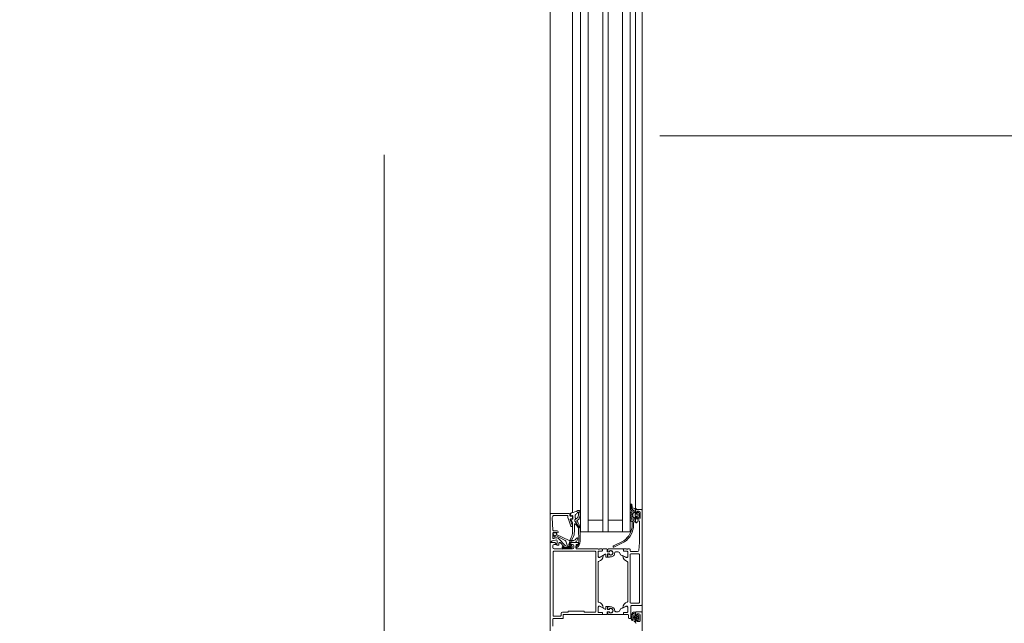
# Model space of a CAD drawing. Header units: centimetres. Extents: x -2424 to 1783, y 5 to 2907.
# Tile 21 of 94: x -604 to -529, y 1435 to 1481. Entities that reach past the tile are written whole.
import ezdxf

# ---------------------------------------------------------------- set-up
doc = ezdxf.new("R2010")
doc.units = ezdxf.units.CM
doc.linetypes.add('Dash', pattern=[60, 30, -30])
doc.linetypes.add('Hidden', pattern=[71.4375, 47.625, -23.8125])
for name, color, linetype, lineweight in [('A-DETL', 90, 'Continuous', 9), ('A-DETL-GENF', 92, 'Continuous', 13), ('A-DOOR', 31, 'Continuous', 13), ('A-DOOR-HDLN', 31, 'Dash', 9)]:
    doc.layers.add(name, color=color, linetype=linetype, lineweight=lineweight)

msp = doc.modelspace()

# ---------------------------------------------------------------- linework, layer by layer
at = {"layer": 'A-DETL', "color": 251, "linetype": 'Hidden', "lineweight": 9}
msp.add_line((-576.623, 1828.326), (-576.623, 1388.826), dxfattribs=at)
at = {"layer": 'A-DETL', "color": 251, "linetype": 'Dash', "lineweight": 9}
for points, knots in [([(-552.773, 2638.575), (-478.908, 2638.575), (-476.079, 2638.575), (-439.123, 2638.575), (-439.123, 2601.619), (-439.123, 2598.79), (-439.123, 2573.539), (-439.123, 1655.824), (-439.123, 1618.868), (-439.123, 1616.04), (-439.123, 1512.359), (-439.123, 1509.531), (-439.123, 1472.575), (-476.079, 1472.575), (-478.908, 1472.575), (-555.623, 1472.575)], [0, 0, 0, 0, 1.242892, 2.082132, 2.921372, 3.63261, 13.975949, 24.692511, 35.163852, 36.732804, 37.928533, 39.497485, 40.336725, 41.175965, 42.450024, 42.450024, 42.450024, 42.450024]), ([(-555.623, 1472.575), (-478.908, 1472.575), (-476.079, 1472.575), (-439.123, 1472.575), (-439.123, 1435.619), (-439.123, 1432.79), (-439.123, 1329.11), (-439.123, 1326.281), (-439.123, 1289.326), (-402.167, 1289.326), (-399.339, 1289.326), (54.377, 1289.326), (347.204, 1289.326), (391.666, 1289.326), (418.55, 1316.21), (413.877, 1393.928), (413.877, 1663.126)], [0, 0, 0, 0, 1.274059, 2.1133, 2.95254, 4.521491, 5.717221, 7.286172, 8.125412, 8.964652, 14.361634, 22.556861, 31.207392, 35.311818, 37.065318, 41.276562, 41.276562, 41.276562, 41.276562]), ([(-561.623, 233.023), (-511.606, 233.023), (-497.781, 233.023), (-439.123, 233.023), (-439.123, 251.363), (-439.123, 296.623), (-439.123, 1289.326), (-439.123, 1326.281), (-439.123, 1329.11), (-439.123, 1432.79), (-439.123, 1435.619), (-439.123, 1472.575), (-476.079, 1472.575), (-478.908, 1472.575), (-555.623, 1472.575)], [0, 0, 0, 0, 1.339676, 2.332925, 3.669947, 15.221807, 26.977257, 38.268666, 39.837617, 41.033347, 42.602298, 43.441538, 44.280778, 45.554838, 45.554838, 45.554838, 45.554838]), ([(-555.623, 1472.575), (-478.908, 1472.575), (-450.623, 1472.575), (-439.123, 1472.575), (-439.123, 1461.075), (-439.123, 1432.79), (-439.123, 1329.11), (-439.123, 1326.281), (-439.123, 1289.326), (-402.167, 1289.326), (-399.339, 1289.326), (54.377, 1289.326), (347.204, 1289.326), (391.666, 1289.326), (413.877, 1267.114), (413.877, 1211.148), (413.877, 1019.9)], [0, 0, 0, 0, 1.274059, 1.834911, 2.395763, 3.964714, 5.438832, 7.007784, 7.847024, 8.686264, 14.083246, 22.278473, 30.929004, 34.961158, 36.402966, 39.45005, 39.45005, 39.45005, 39.45005])]:
    msp.add_open_spline(points, degree=3, knots=knots, dxfattribs=at)
at = {"layer": 'A-DETL-GENF', "color": 251, "lineweight": 9}
for p, q in [((-563.973, 1430.326), (-563.973, 1527.826)), ((-556.973, 1526.926), (-556.973, 1431.226)), ((-562.269, 1506.826), (-562.269, 1451.326)), ((-561.673, 1506.826), (-561.673, 1451.326)), ((-561.073, 1506.826), (-561.073, 1451.326)), ((-559.973, 1506.826), (-559.973, 1451.326)), ((-559.573, 1506.826), (-559.573, 1451.326)), ((-558.473, 1506.826), (-558.473, 1451.326)), ((-557.873, 1506.826), (-557.873, 1451.326)), ((-557.473, 1506.826), (-557.473, 1451.326))]:
    msp.add_line(p, q, dxfattribs=at)
at = {"layer": 'A-DOOR', "color": 251, "lineweight": 9}
for p, q in [((-563.973, 1443.776), (-563.973, 1452.076)), ((-562.269, 1443.894), (-562.269, 1452.076)), ((-561.073, 1452.076), (-561.073, 1442.426)), ((-558.473, 1452.076), (-558.473, 1442.426)), ((-557.473, 1444.193), (-557.473, 1452.076)), ((-556.973, 1444.076), (-556.973, 1452.076)), ((-557.843, 1444.235), (-557.843, 1444.502)), ((-557.835, 1444.527), (-557.821, 1444.499)), ((-557.764, 1444.51), (-557.736, 1444.366)), ((-562.523, 1443.826), (-563.923, 1443.826)), ((-563.667, 1443.676), (-562.673, 1443.676)), ((-562.623, 1443.626), (-562.623, 1443.475)), ((-562.473, 1443.676), (-562.473, 1443.776)), ((-562.443, 1443.819), (-562.415, 1443.679)), ((-562.323, 1443.626), (-562.423, 1443.626)), ((-562.382, 1443.655), (-562.292, 1443.667)), ((-562.258, 1443.637), (-562.258, 1443.432)), ((-562.066, 1443.487), (-562.066, 1443.705)), ((-557.753, 1443.834), (-557.814, 1443.857)), ((-557.814, 1443.734), (-557.753, 1443.757)), ((-557.753, 1443.634), (-557.814, 1443.657)), ((-557.803, 1443.936), (-557.763, 1443.936)), ((-557.703, 1444.142), (-557.615, 1444.04)), ((-557.673, 1443.81), (-557.673, 1443.586)), ((-557.628, 1443.865), (-557.648, 1443.853)), ((-557.603, 1444.008), (-557.603, 1443.908)), ((-557.557, 1444.205), (-557.45, 1444.195)), ((-557.513, 1443.726), (-557.513, 1443.666)), ((-557.493, 1443.856), (-557.363, 1443.856)), ((-557.473, 1443.946), (-557.473, 1444.076)), ((-557.333, 1443.776), (-557.463, 1443.776)), ((-557.463, 1443.616), (-557.333, 1443.616)), ((-557.423, 1444.126), (-557.023, 1444.126)), ((-557.333, 1443.886), (-557.333, 1443.896)), ((-557.283, 1443.666), (-557.283, 1443.726)), ((-557.282, 1443.917), (-557.178, 1443.813)), ((-557.163, 1443.777), (-557.163, 1443.614)), ((-557.123, 1443.496), (-557.123, 1443.896)), ((-556.973, 1444.076), (-556.973, 1436.876)), ((-563.775, 1442.554), (-563.817, 1443.519)), ((-562.62, 1443.458), (-562.402, 1442.859)), ((-562.276, 1442.893), (-562.446, 1443.359)), ((-562.399, 1443.426), (-562.323, 1443.426)), ((-562.278, 1443.403), (-562.394, 1443.361)), ((-562.273, 1443.476), (-562.273, 1443.576)), ((-562.273, 1443.064), (-562.273, 1442.415)), ((-562.133, 1442.448), (-562.133, 1443.021)), ((-557.814, 1443.534), (-557.753, 1443.557)), ((-557.753, 1443.434), (-557.814, 1443.457)), ((-557.814, 1443.334), (-557.753, 1443.357)), ((-557.614, 1443.336), (-557.723, 1443.196)), ((-557.648, 1443.543), (-557.628, 1443.531)), ((-557.623, 1443.146), (-557.623, 1442.95)), ((-557.603, 1443.488), (-557.603, 1443.366)), ((-557.523, 1443.196), (-557.573, 1443.196)), ((-557.363, 1443.536), (-557.493, 1443.536)), ((-557.493, 1443.436), (-557.493, 1443.226)), ((-557.473, 1443.166), (-557.473, 1443.446)), ((-557.403, 1443.116), (-557.423, 1443.116)), ((-557.353, 1443.216), (-557.353, 1443.166)), ((-557.333, 1443.496), (-557.333, 1443.506)), ((-557.223, 1443.266), (-557.303, 1443.266)), ((-557.178, 1443.578), (-557.282, 1443.474)), ((-563.773, 1441.973), (-563.773, 1442.326)), ((-563.68, 1442.056), (-563.751, 1442.289)), ((-563.442, 1442.506), (-563.725, 1442.506)), ((-563.624, 1442.148), (-563.602, 1442.076)), ((-562.881, 1441.807), (-563.596, 1442.172)), ((-562.355, 1442.826), (-562.323, 1442.826)), ((-561.826, 1442.679), (-561.807, 1441.731)), ((-563.836, 1441.736), (-563.575, 1441.806)), ((-563.516, 1441.977), (-563.71, 1441.925)), ((-562.808, 1441.374), (-563.372, 1441.938)), ((-563.32, 1441.451), (-563.31, 1441.577)), ((-563.225, 1441.608), (-562.927, 1441.309)), ((-562.687, 1441.414), (-562.798, 1441.72)), ((-562.253, 1441.649), (-562.441, 1441.649)), ((-562.423, 1441.606), (-561.853, 1441.606)), ((-562.003, 1441.406), (-562.003, 1441.176)), ((-561.853, 1441.456), (-561.953, 1441.456)), ((-561.803, 1441.556), (-561.803, 1441.506)), ((-559.162, 1441.354), (-558.364, 1441.746)), ((-558.321, 1441.656), (-559.119, 1441.264)), ((-563.773, 1441.356), (-563.773, 1441.226)), ((-563.753, 1436.056), (-563.753, 1440.896)), ((-563.703, 1440.946), (-560.553, 1440.946)), ((-563.673, 1441.126), (-563.073, 1441.126)), ((-563.053, 1441.278), (-563.01, 1441.321)), ((-562.982, 1441.293), (-563.026, 1441.248)), ((-562.393, 1441.159), (-563.004, 1441.159)), ((-563, 1441.199), (-562.642, 1441.199)), ((-562.973, 1441.126), (-562.273, 1441.126)), ((-562.931, 1441.278), (-562.969, 1441.243)), ((-562.962, 1441.226), (-562.633, 1441.226)), ((-562.45, 1441.316), (-562.667, 1441.316)), ((-562.448, 1441.349), (-562.593, 1441.349)), ((-562.563, 1441.239), (-562.448, 1441.239)), ((-562.562, 1441.266), (-562.45, 1441.266)), ((-562.173, 1441.226), (-562.173, 1441.356)), ((-561.953, 1441.126), (-560.323, 1441.126)), ((-560.503, 1440.896), (-560.503, 1436.356)), ((-560.322, 1440.915), (-560.322, 1440.567)), ((-560.296, 1441.106), (-560.251, 1441.106)), ((-560.032, 1440.965), (-560.272, 1440.965)), ((-560.223, 1441.126), (-560.035, 1441.126)), ((-560.169, 1440.497), (-559.778, 1440.722)), ((-560.005, 1441.096), (-560.005, 1440.998)), ((-560.002, 1441.076), (-560.002, 1440.995)), ((-559.664, 1441.126), (-559.952, 1441.126)), ((-559.748, 1440.704), (-559.748, 1440.516)), ((-559.628, 1440.926), (-559.644, 1441.106)), ((-559.618, 1440.516), (-559.618, 1440.726)), ((-559.468, 1440.906), (-559.608, 1440.906)), ((-559.598, 1440.746), (-559.468, 1440.746)), ((-559.579, 1440.943), (-559.579, 1441.106)), ((-559.579, 1440.516), (-559.579, 1440.709)), ((-559.482, 1440.916), (-559.561, 1440.923)), ((-559.561, 1440.729), (-559.482, 1440.735)), ((-559.559, 1441.126), (-558.444, 1441.126)), ((-559.449, 1440.984), (-559.449, 1440.946)), ((-559.449, 1440.706), (-559.449, 1440.667)), ((-559.448, 1440.961), (-559.448, 1440.926)), ((-559.448, 1440.726), (-559.448, 1440.69)), ((-558.793, 1440.906), (-558.984, 1440.906)), ((-558.707, 1440.856), (-558.609, 1440.686)), ((-558.481, 1440.636), (-558.522, 1440.636)), ((-558.227, 1440.497), (-558.456, 1440.629)), ((-558.394, 1441.076), (-558.394, 1440.995)), ((-558.391, 1440.998), (-558.391, 1441.096)), ((-558.364, 1440.965), (-558.124, 1440.965)), ((-558.361, 1441.126), (-558.173, 1441.126)), ((-558.123, 1440.968), (-558.361, 1440.968)), ((-558.146, 1441.106), (-558.101, 1441.106)), ((-558.074, 1440.915), (-558.074, 1440.567)), ((-558.073, 1441.126), (-557.923, 1441.126)), ((-558.073, 1440.526), (-558.073, 1440.918)), ((-557.893, 1440.696), (-557.893, 1437.056)), ((-557.873, 1441.076), (-557.873, 1440.976)), ((-557.223, 1440.746), (-557.843, 1440.746)), ((-557.823, 1440.926), (-557.316, 1440.926)), ((-557.173, 1437.056), (-557.173, 1440.696)), ((-560.323, 1440.126), (-560.323, 1437.126)), ((-559.728, 1440.496), (-559.638, 1440.496)), ((-559.469, 1440.496), (-559.559, 1440.496)), ((-558.073, 1437.126), (-558.073, 1440.126)), ((-557.843, 1437.006), (-557.223, 1437.006)), ((-563.153, 1436.206), (-563.153, 1436.056)), ((-561.773, 1436.126), (-562.223, 1436.126)), ((-560.323, 1436.126), (-561.673, 1436.126)), ((-560.322, 1436.337), (-560.322, 1436.684)), ((-560.251, 1436.146), (-560.296, 1436.146)), ((-560.032, 1436.287), (-560.272, 1436.287)), ((-560.035, 1436.126), (-560.223, 1436.126)), ((-560.169, 1436.754), (-559.778, 1436.53)), ((-560.005, 1436.254), (-560.005, 1436.156)), ((-560.002, 1436.176), (-560.002, 1436.257)), ((-559.664, 1436.126), (-559.952, 1436.126)), ((-559.748, 1436.547), (-559.748, 1436.736)), ((-559.728, 1436.756), (-559.638, 1436.756)), ((-559.628, 1436.326), (-559.644, 1436.146)), ((-559.618, 1436.736), (-559.618, 1436.526)), ((-559.468, 1436.346), (-559.608, 1436.346)), ((-559.598, 1436.506), (-559.468, 1436.506)), ((-559.579, 1436.736), (-559.579, 1436.543)), ((-559.579, 1436.309), (-559.579, 1436.146)), ((-559.561, 1436.523), (-559.482, 1436.516)), ((-559.482, 1436.335), (-559.561, 1436.329)), ((-559.469, 1436.756), (-559.559, 1436.756)), ((-559.559, 1436.126), (-558.444, 1436.126)), ((-559.449, 1436.546), (-559.449, 1436.584)), ((-559.449, 1436.267), (-559.449, 1436.306)), ((-559.448, 1436.526), (-559.448, 1436.561)), ((-559.448, 1436.29), (-559.448, 1436.326)), ((-558.793, 1436.346), (-558.984, 1436.346)), ((-558.707, 1436.396), (-558.609, 1436.566)), ((-558.481, 1436.616), (-558.522, 1436.616)), ((-558.227, 1436.754), (-558.456, 1436.622)), ((-558.394, 1436.176), (-558.394, 1436.257)), ((-558.391, 1436.156), (-558.391, 1436.254)), ((-558.364, 1436.287), (-558.124, 1436.287)), ((-558.361, 1436.284), (-558.123, 1436.284)), ((-558.173, 1436.126), (-558.361, 1436.126)), ((-558.101, 1436.146), (-558.146, 1436.146)), ((-558.074, 1436.337), (-558.074, 1436.684)), ((-558.073, 1436.334), (-558.073, 1436.726)), ((-558.053, 1436.126), (-558.073, 1436.126)), ((-557.823, 1436.776), (-557.823, 1435.876)), ((-557.023, 1436.826), (-557.773, 1436.826)), ((-557.475, 1436.085), (-557.475, 1436.299)), ((-557.473, 1436.146), (-557.473, 1436.276)), ((-557.423, 1436.326), (-557.023, 1436.326)), ((-557.235, 1436.06), (-557.308, 1436.106)), ((-556.973, 1436.276), (-556.973, 1431.376)), ((-563.773, 1435.776), (-563.773, 1435.236)), ((-563.043, 1435.826), (-563.723, 1435.826)), ((-563.203, 1436.006), (-563.703, 1436.006)), ((-558.003, 1435.876), (-558.003, 1436.076)), ((-557.873, 1435.826), (-557.953, 1435.826)), ((-557.695, 1435.72), (-557.707, 1435.746)), ((-557.572, 1435.622), (-557.572, 1435.621)), ((-557.475, 1435.547), (-557.475, 1435.704)), ((-557.473, 1435.516), (-557.473, 1435.646)), ((-557.358, 1436.065), (-557.455, 1436.065)), ((-557.455, 1435.724), (-557.359, 1435.724)), ((-557.395, 1435.955), (-557.395, 1435.835)), ((-557.295, 1435.985), (-557.365, 1435.985)), ((-557.365, 1435.805), (-557.295, 1435.805)), ((-557.31, 1435.69), (-557.236, 1435.729)), ((-557.225, 1435.747), (-557.225, 1436.043)), ((-557.123, 1435.696), (-557.123, 1436.096))]:
    msp.add_line(p, q, dxfattribs=at)
at = {"layer": 'A-DOOR', "color": 251, "lineweight": 9, "flags": 128}
for points in [[(-561.673, 1452.076), (-561.673, 1442.426), (-557.873, 1442.426), (-557.873, 1452.076)], [(-561.073, 1443.326), (-559.973, 1443.326), (-559.973, 1442.426), (-559.973, 1452.076)], [(-558.473, 1443.326), (-559.573, 1443.326), (-559.573, 1442.426), (-559.573, 1452.076)], [(-563.973, 1443.776), (-563.973, 1441.676), (-563.873, 1441.676), (-563.873, 1441.687)], [(-557.413, 1444.156), (-557.493, 1444.156), (-557.493, 1443.956)], [(-557.223, 1443.996), (-557.373, 1443.996), (-557.373, 1443.896), (-557.423, 1443.896)], [(-557.723, 1442.96), (-557.723, 1443.196), (-557.823, 1443.261)], [(-557.423, 1443.496), (-557.373, 1443.496), (-557.373, 1443.396), (-557.223, 1443.396)], [(-557.217, 1441.019), (-557.173, 1441.626), (-557.173, 1443.216)], [(-563.723, 1442.376), (-563.483, 1442.376), (-563.483, 1442.316), (-563.42, 1442.353)], [(-563.705, 1442.355), (-563.501, 1442.344), (-563.497, 1442.236), (-562.533, 1441.769), (-562.177, 1441.769)], [(-561.695, 1441.724), (-561.695, 1442.77), (-561.694, 1442.704)], [(-563.973, 1434.376), (-563.973, 1441.626), (-563.633, 1441.626), (-563.523, 1441.516), (-563.523, 1441.456), (-563.673, 1441.456)], [(-563.449, 1441.701), (-563.474, 1441.417), (-563.37, 1441.406)], [(-562.537, 1441.574), (-562.563, 1441.429), (-562.442, 1441.429)], [(-562.273, 1441.456), (-562.523, 1441.456), (-562.523, 1441.506)], [(-560.035, 1440.968), (-560.311, 1440.968), (-560.323, 1440.526)], [(-560.273, 1440.476), (-560.203, 1440.476), (-559.964, 1440.614)], [(-558.433, 1440.614), (-558.193, 1440.476), (-558.123, 1440.476)], [(-559.364, 1440.526), (-559.449, 1440.526), (-559.449, 1440.516)], [(-560.553, 1436.306), (-561.353, 1436.306), (-561.423, 1436.376), (-562.573, 1436.376), (-562.643, 1436.306), (-563.053, 1436.306)], [(-562.323, 1436.126), (-562.993, 1436.126), (-562.993, 1435.876)], [(-560.323, 1436.726), (-560.323, 1436.296), (-560.035, 1436.284)], [(-559.964, 1436.638), (-560.203, 1436.776), (-560.273, 1436.776)], [(-559.364, 1436.726), (-559.449, 1436.726), (-559.449, 1436.736)], [(-558.123, 1436.776), (-558.193, 1436.776), (-558.433, 1436.638)], [(-557.695, 1436.287), (-557.704, 1436.279), (-557.742, 1436.214), (-557.764, 1436.167), (-557.782, 1436.115), (-557.798, 1436.063), (-557.808, 1436.009), (-557.811, 1435.955)], [(-557.697, 1436.132), (-557.677, 1436.173), (-557.657, 1436.205)], [(-557.495, 1436.319), (-557.596, 1436.319), (-557.616, 1436.316)], [(-557.223, 1436.196), (-557.373, 1436.196), (-557.373, 1436.096), (-557.423, 1436.096)], [(-557.546, 1435.996), (-557.549, 1435.942), (-557.547, 1435.866), (-557.541, 1435.809)], [(-557.462, 1435.847), (-557.547, 1435.895), (-557.462, 1435.943)], [(-557.45, 1435.982), (-557.475, 1436.035), (-557.523, 1436.023)], [(-557.51, 1435.767), (-557.502, 1435.764), (-557.475, 1435.754), (-557.45, 1435.809)], [(-557.423, 1435.696), (-557.373, 1435.696), (-557.373, 1435.596), (-557.223, 1435.596)]]:
    msp.add_lwpolyline(points, dxfattribs=at)
for points in [[(-561.863, 1443.536), (-561.816, 1443.693)], [(-561.812, 1443.721), (-561.816, 1443.939), (-561.812, 1443.939), (-561.693, 1443.939), (-561.693, 1443.709), (-561.693, 1443.938), (-561.812, 1443.939)], [(-561.698, 1443.675), (-561.762, 1443.457)], [(-562.103, 1443.268), (-562.103, 1443.333)], [(-562.074, 1443.379), (-561.981, 1443.433), (-561.895, 1443.488), (-561.981, 1443.433)], [(-561.8, 1443.398), (-561.925, 1443.294)], [(-561.876, 1443.172), (-561.701, 1442.802)], [(-557.25, 1435.905), (-557.257, 1435.912), (-557.267, 1435.915), (-557.277, 1435.912), (-557.284, 1435.905), (-557.287, 1435.895), (-557.284, 1435.885), (-557.277, 1435.878), (-557.267, 1435.875), (-557.257, 1435.878), (-557.25, 1435.885), (-557.247, 1435.895)]]:
    msp.add_lwpolyline(points, close=True, dxfattribs=at)
at = {"layer": 'A-DOOR', "color": 251, "lineweight": 9}
for centre, radius, start, end in [((-557.803, 1444.502), 0.04, 11.01056, 180.08089), ((-558, 1444.41), 0.2, 359.38113, 26.65479), ((-557.4, 1444.403), 0.4, 179.38113, 220.64118), ((-557.54, 1444.404), 0.2, 191.0025, 265.00475), ((-563.923, 1443.776), 0.05, 90.00022, 179.99969), ((-563.667, 1443.526), 0.15, 90.01384, 182.45578), ((-562.673, 1443.626), 0.05, 0.00085, 89.99915), ((-562.523, 1443.776), 0.05, 0.00089, 89.99933), ((-562.423, 1443.676), 0.05, 179.99978, 270.00022), ((-562.413, 1443.825), 0.03, 102.38827, 191), ((-561.454, 1439.459), 4.5, 101.56085, 102.38827), ((-562.386, 1443.685), 0.03, 191, 277.21385), ((-562.851, 1445.993), 2.182, 283.10259, 296.6774), ((-562.323, 1443.576), 0.05, 0.0007, 89.99952), ((-562.288, 1443.637), 0.03, 0, 97.21385), ((-562.006, 1443.705), 0.06, 125.00728, 180), ((-562.373, 1444.229), 0.58, 305.00728, 325.00089), ((-561.816, 1443.839), 0.1, 89.87744, 145.00089), ((-561.813, 1443.938), 0.12, 359.87744, 118.80668), ((-561.912, 1443.722), 0.1, 343.42703, 359.58933), ((-561.912, 1443.722), 0.1, 343.42703, 359.58933), ((-561.813, 1443.709), 0.12, 343.71514, 0), ((-561.813, 1443.709), 0.12, 343.71514, 0), ((-561.813, 1443.938), 0.12, 359.87744, 0.39993), ((-561.813, 1443.938), 0.12, 359.87744, 0.39993), ((-557.543, 1444.235), 0.3, 179.99867, 229.68018), ((-557.803, 1443.896), 0.04, 90.00041, 255.00027), ((-557.803, 1443.696), 0.04, 104.99959, 255.00041), ((-557.763, 1443.976), 0.04, 270, 49.67921), ((-557.763, 1443.796), 0.04, 284.99959, 75.00041), ((-557.763, 1443.596), 0.04, 284.9998, 75.0002), ((-557.623, 1443.81), 0.05, 120, 180), ((-557.653, 1443.908), 0.05, 300, 0), ((-557.653, 1444.008), 0.0496, 0, 40.64118), ((-557.493, 1443.906), 0.05, 90, 270), ((-557.463, 1443.726), 0.05, 89.99888, 180.00112), ((-557.463, 1443.666), 0.05, 179.99888, 270.00112), ((-557.423, 1444.076), 0.05, 90, 180), ((-557.423, 1443.946), 0.05, 180, 270), ((-557.453, 1444.156), 0.04, 0.00058, 85.083), ((-557.363, 1443.886), 0.03, 270, 0), ((-557.303, 1443.896), 0.03, 45.00341, 179.99452), ((-557.333, 1443.726), 0.05, 359.99786, 90.00214), ((-557.333, 1443.666), 0.05, 269.99786, 0.00214), ((-557.223, 1443.896), 0.1, 0, 90), ((-557.213, 1443.777), 0.05, 0, 45.02016), ((-557.213, 1443.614), 0.05, 314.9723, 0), ((-557.023, 1444.076), 0.05, 0, 90), ((-562.573, 1443.475), 0.05, 180, 200.01026), ((-562.399, 1443.376), 0.05, 90, 200.01143), ((-562.383, 1443.333), 0.03, 110, 228.91671), ((-563.248, 1442.165), 1.424, 52.34809, 53.60743), ((-562.355, 1442.876), 0.05, 200.01026, 270), ((-562.573, 1443.064), 0.3, 0, 49.38974), ((-562.323, 1443.476), 0.05, 270.00089, 359.99911), ((-562.323, 1442.876), 0.05, 270, 20.01143), ((-562.288, 1443.432), 0.03, 290, 0), ((-562.103, 1443.021), 0.03, 44.2876, 180), ((-562.053, 1443.333), 0.05, 115, 180), ((-562.053, 1443.333), 0.05, 115, 180), ((-562.045, 1443.272), 0.0588, 184.04987, 207.25617), ((-562.045, 1443.272), 0.0588, 184.04987, 207.25617), ((-548.071, 1453.269), 17.239, 215.55054, 217.79351), ((-548.071, 1453.269), 17.239, 215.55054, 217.79397), ((-563.553, 1441.607), 2.055, 34.11418, 44.2876), ((-562.006, 1443.487), 0.06, 180, 295), ((-561.893, 1443.255), 0.05, 129.87744, 245.02575), ((-561.893, 1443.255), 0.05, 129.87744, 245.02575), ((-561.948, 1443.137), 0.08, 25.31664, 65.02575), ((-561.948, 1443.137), 0.08, 25.31664, 65.02575), ((-561.958, 1443.565), 0.1, 309.58933, 343.42703), ((-561.958, 1443.565), 0.1, 309.58933, 343.42703), ((-561.877, 1443.49), 0.12, 309.87744, 343.71514), ((-561.877, 1443.49), 0.12, 309.87744, 343.71514), ((-559.267, 1442.999), 1.544, 305.79402, 358.55182), ((-559.267, 1443.001), 1.644, 305.10051, 358.22443), ((-557.803, 1443.496), 0.04, 104.9998, 255.0002), ((-557.803, 1443.296), 0.04, 105.00018, 240.0002), ((-557.763, 1443.396), 0.04, 284.9998, 75.0002), ((-557.623, 1443.586), 0.05, 180, 240), ((-557.653, 1443.488), 0.05, 0, 60), ((-557.573, 1443.146), 0.05, 90, 179.99502), ((-557.653, 1443.366), 0.05, 321.9827, 0), ((-557.493, 1443.486), 0.05, 90, 270), ((-557.523, 1443.226), 0.03, 270, 0), ((-557.423, 1443.446), 0.05, 90, 180), ((-557.423, 1443.166), 0.05, 180, 270), ((-557.403, 1443.166), 0.05, 270, 0), ((-557.363, 1443.506), 0.03, 0, 90), ((-557.303, 1443.216), 0.05, 90, 180), ((-557.303, 1443.496), 0.03, 179.99995, 315.00193), ((-557.223, 1443.496), 0.1, 270, 0), ((-557.223, 1443.216), 0.05, 0, 90), ((-563.725, 1442.556), 0.05, 182.45183, 270), ((-563.723, 1442.326), 0.05, 89.99968, 180.00012), ((-563.703, 1442.304), 0.0503, 92.71119, 197.91961), ((-563.605, 1442.154), 0.02, 62.95053, 196.97481), ((-563.454, 1442.426), 0.0809, 295.0969, 81.18062), ((-563.173, 1442.415), 0.9, 332.6144, 0), ((-563.133, 1442.448), 1, 331.43328, 0), ((-561.976, 1442.676), 0.15, 1.12035, 34.11418), ((-561.769, 1442.77), 0.075, 359.92623, 25.31664), ((-561.769, 1442.77), 0.075, 359.92623, 25.31664), ((-563.823, 1441.687), 0.05, 104.9971, 179.99986), ((-563.723, 1441.973), 0.05, 180.00286, 284.9993), ((-563.673, 1441.356), 0.1, 90.00115, 179.99885), ((-563.64, 1442.062), 0.0402, 189.39785, 20.68197), ((-563.548, 1441.71), 0.1, 354.94662, 105.10871), ((-563.478, 1441.832), 0.15, 44.99921, 104.9998), ((-563.464, 1441.416), 0.01, 174.94662, 270), ((-563.37, 1441.456), 0.05, 270.00017, 355.00023), ((-563.26, 1441.572), 0.05, 44.99995, 175.00138), ((-562.939, 1441.668), 0.15, 20.00257, 67.09448), ((-562.667, 1441.516), 0.2, 225, 270), ((-562.593, 1441.448), 0.0999, 199.95176, 270.00923), ((-562.441, 1441.549), 0.1, 90.00005, 164.99996), ((-561.344, 1441.407), 1.19, 150.02911, 190.74234), ((-562.423, 1441.506), 0.1, 90.00089, 179.99911), ((-562.443, 1441.277), 0.151, 352.82013, 89.71473), ((-561.335, 1441.407), 1.078, 148.56531, 190.79366), ((-562.273, 1441.356), 0.1, 0.00011, 89.99989), ((-562.258, 1441.6), 0.0488, 37.52334, 84.96312), ((-562.187, 1441.667), 0.0491, 230.09859, 276.57952), ((-562.182, 1441.917), 0.299, 270, 356.71324), ((-562.195, 1441.968), 0.2, 275.29603, 345.74814), ((-562.307, 1441.716), 0.5, 305.43858, 1.69258), ((-561.953, 1441.406), 0.05, 89.99951, 180.00049), ((-561.943, 1441.904), 0.06, 356.71324, 165.74814), ((-562.295, 1441.725), 0.6, 303.94133, 359.92516), ((-561.853, 1441.556), 0.05, 0.0013, 89.9987), ((-561.853, 1441.506), 0.05, 270.00078, 359.99922), ((-563.673, 1441.226), 0.1, 180.00105, 269.99939), ((-563.703, 1440.896), 0.05, 90.00035, 179.99965), ((-563.004, 1441.229), 0.07, 134.93919, 270), ((-563.023, 1441.178), 0.0725, 226.39586, 313.60414), ((-563.004, 1441.228), 0.03, 138.46662, 276.92301), ((-562.996, 1441.307), 0.02, 315.01055, 134.98945), ((-562.962, 1441.236), 0.01, 132.14405, 270), ((-562.941, 1441.295), 0.02, 300.01208, 44.98685), ((-562.646, 1441.248), 0.05, 275.28385, 317.65576), ((-562.632, 1441.257), 0.0316, 268.67092, 329.34297), ((-562.568, 1441.191), 0.0475, 83.9778, 150.54315), ((-562.562, 1441.216), 0.05, 89.99999, 149.34297), ((-562.453, 1441.195), 0.06, 189.84594, 9.84594), ((-562.449, 1441.291), 0.025, 266.4446, 93.5554), ((-562.448, 1441.294), 0.055, 270, 90), ((-562.393, 1441.259), 0.1, 270.00439, 359.9956), ((-562.273, 1441.226), 0.1, 270.00063, 359.99937), ((-561.988, 1441.268), 0.05, 125.43858, 303.94133), ((-561.953, 1441.176), 0.05, 179.9998, 270.0002), ((-560.553, 1440.896), 0.05, 0.00035, 89.99965), ((-560.297, 1441.134), 0.0279, 196.41988, 271.16459), ((-560.311, 1440.956), 0.012, 90, 180), ((-560.272, 1440.915), 0.05, 89.9997, 180.0003), ((-560.25, 1441.134), 0.0279, 268.83713, 343.57541), ((-560.035, 1441.096), 0.03, 0, 90), ((-560.035, 1440.998), 0.03, 270, 0), ((-560.032, 1440.995), 0.03, 269.99208, 359.99999), ((-559.952, 1441.076), 0.05, 90, 179.99999), ((-559.957, 1440.602), 0.0138, 354.37742, 120), ((-559.768, 1440.704), 0.02, 0, 119.87984), ((-559.664, 1441.106), 0.02, 0.11638, 89.88799), ((-559.608, 1440.926), 0.02, 180.11558, 269.88879), ((-559.598, 1440.726), 0.02, 90.10881, 179.89556), ((-559.559, 1441.106), 0.02, 90, 180), ((-559.559, 1440.943), 0.02, 180, 264.99984), ((-559.559, 1440.709), 0.02, 95.00016, 180), ((-559.479, 1440.946), 0.03, 264.99984, 0), ((-559.479, 1440.706), 0.03, 0, 95.00016), ((-559.468, 1440.926), 0.02, 270.11201, 359.88581), ((-559.468, 1440.726), 0.02, 0.11339, 89.8888), ((-559.365, 1440.826), 0.18, 241.91038, 118.08962), ((-559.365, 1440.826), 0.159, 238.48438, 121.51562), ((-559.364, 1440.826), 0.3, 269.99889, 0.00111), ((-559.14, 1441.309), 0.05, 115.39147, 295.39147), ((-558.984, 1440.826), 0.0799, 89.93638, 180.06253), ((-558.793, 1440.806), 0.1, 30.02318, 89.97521), ((-558.522, 1440.736), 0.1, 210.03504, 269.9651), ((-558.481, 1440.586), 0.05, 60, 90), ((-558.439, 1440.602), 0.0138, 60, 185.62258), ((-558.444, 1441.076), 0.05, 0, 90), ((-558.364, 1440.995), 0.03, 180, 270), ((-558.361, 1441.096), 0.03, 90, 180), ((-558.361, 1440.998), 0.03, 180, 270), ((-558.147, 1441.134), 0.0279, 196.42459, 271.16287), ((-558.124, 1440.915), 0.05, 359.9997, 90.0003), ((-558.123, 1440.918), 0.05, 0, 90), ((-558.1, 1441.134), 0.0279, 268.83541, 343.58012), ((-557.923, 1441.076), 0.05, 0, 90), ((-557.843, 1440.696), 0.05, 90, 180), ((-557.823, 1440.976), 0.05, 180, 270), ((-557.316, 1441.026), 0.1, 270, 355.91444), ((-557.223, 1440.696), 0.05, 0, 90), ((-560.273, 1440.526), 0.05, 180, 270), ((-560.273, 1440.126), 0.05, 107.74842, 180), ((-560.223, 1440.581), 0.1, 188.18161, 302.72702), ((-560.441, 1440.649), 0.5, 287.74842, 354.37742), ((-559.728, 1440.516), 0.02, 180.11937, 269.88282), ((-559.638, 1440.516), 0.02, 270.1112, 359.88661), ((-559.559, 1440.516), 0.02, 180, 270), ((-559.469, 1440.516), 0.02, 270, 0), ((-557.956, 1440.649), 0.5, 185.62258, 252.25158), ((-558.173, 1440.581), 0.1, 237.27298, 351.81839), ((-558.123, 1440.526), 0.05, 270, 0), ((-558.123, 1440.126), 0.05, 0, 72.25158), ((-560.273, 1437.126), 0.05, 180, 252.25158), ((-560.441, 1436.602), 0.5, 5.62258, 72.25158), ((-557.956, 1436.602), 0.5, 107.74842, 174.37742), ((-558.123, 1437.126), 0.05, 287.74842, 0), ((-557.843, 1437.056), 0.05, 180, 270), ((-557.223, 1437.056), 0.05, 270, 0), ((-557.023, 1436.876), 0.05, 270.00152, 359.99848), ((-563.053, 1436.206), 0.1, 89.99988, 180.00012), ((-562.273, 1436.073), 0.0725, 46.39582, 133.6041), ((-561.723, 1436.073), 0.0725, 46.39586, 133.60414), ((-560.553, 1436.356), 0.05, 270.00176, 359.99824), ((-560.273, 1436.726), 0.05, 90, 180), ((-560.311, 1436.296), 0.012, 180, 270), ((-560.297, 1436.118), 0.0279, 88.83541, 163.58012), ((-560.223, 1436.67), 0.1, 57.27298, 171.81839), ((-560.272, 1436.337), 0.05, 179.9997, 270.0003), ((-560.25, 1436.118), 0.0279, 16.42459, 91.16287), ((-560.035, 1436.254), 0.03, 0, 90), ((-560.035, 1436.156), 0.03, 270, 0), ((-560.032, 1436.257), 0.03, 0.00001, 90.00792), ((-559.952, 1436.176), 0.05, 180.00001, 270), ((-559.957, 1436.649), 0.0138, 240, 5.62258), ((-559.768, 1436.547), 0.02, 240.12016, 0), ((-559.728, 1436.736), 0.02, 90.11718, 179.88063), ((-559.664, 1436.146), 0.02, 270.11201, 359.88362), ((-559.638, 1436.736), 0.02, 0.11339, 89.8888), ((-559.608, 1436.326), 0.02, 90.11121, 179.88442), ((-559.598, 1436.526), 0.02, 180.10444, 269.89119), ((-559.559, 1436.736), 0.02, 90, 180), ((-559.559, 1436.543), 0.02, 180, 264.99984), ((-559.559, 1436.309), 0.02, 95.00016, 180), ((-559.559, 1436.146), 0.02, 180, 270), ((-559.479, 1436.546), 0.03, 264.99984, 0), ((-559.479, 1436.306), 0.03, 0, 95.00016), ((-559.469, 1436.736), 0.02, 0, 90), ((-559.468, 1436.526), 0.02, 270.1112, 359.88661), ((-559.468, 1436.326), 0.02, 0.11419, 89.88799), ((-559.365, 1436.426), 0.18, 241.91038, 118.08962), ((-559.365, 1436.426), 0.159, 238.48438, 121.51562), ((-559.364, 1436.426), 0.3, 359.99889, 90.00111), ((-558.984, 1436.426), 0.0799, 179.93747, 270.06362), ((-558.793, 1436.446), 0.1, 270.02479, 329.97682), ((-558.522, 1436.516), 0.1, 90.0349, 149.96496), ((-558.481, 1436.666), 0.05, 270, 300), ((-558.439, 1436.649), 0.0138, 174.37742, 300), ((-558.444, 1436.176), 0.05, 270, 0), ((-558.364, 1436.257), 0.03, 90, 180), ((-558.361, 1436.254), 0.03, 90, 180), ((-558.361, 1436.156), 0.03, 180, 270), ((-558.173, 1436.67), 0.1, 8.18161, 122.72702), ((-558.147, 1436.118), 0.0279, 88.83713, 163.57541), ((-558.124, 1436.337), 0.05, 269.9997, 0.0003), ((-558.123, 1436.726), 0.05, 0, 90), ((-558.123, 1436.334), 0.05, 270, 0), ((-558.1, 1436.118), 0.0279, 16.41988, 91.16459), ((-558.053, 1436.076), 0.05, 0, 90), ((-557.773, 1436.776), 0.05, 89.99973, 180.00027), ((-557.361, 1435.955), 0.38, 152.31642, 180.02337), ((-557.577, 1436.087), 0.232, 99.68376, 120.5094), ((-557.622, 1436.189), 0.0381, 354.04814, 155.71661), ((-556.619, 1435.923), 1, 164.80516, 197.53249), ((-557.495, 1436.299), 0.0198, 0.10018, 91.04939), ((-557.423, 1436.276), 0.05, 90.0035, 179.9965), ((-557.423, 1436.146), 0.05, 179.99825, 270.00787), ((-557.318, 1436.089), 0.0204, 59.53995, 191.42983), ((-557.223, 1436.096), 0.1, 0.0018, 89.9982), ((-557.023, 1436.276), 0.05, 0.00181, 89.99819), ((-563.723, 1435.776), 0.05, 89.99926, 180.00031), ((-563.703, 1436.056), 0.05, 180.00017, 270.00071), ((-563.203, 1436.056), 0.05, 269.99964, 0.00108), ((-563.043, 1435.876), 0.05, 269.99869, 0.00043), ((-557.953, 1435.876), 0.05, 180.00331, 269.99669), ((-557.873, 1435.876), 0.05, 270.00152, 359.99848), ((-557.26, 1435.927), 0.552, 177.06316, 205.42604), ((-557.727, 1435.705), 0.0351, 205.73308, 25.73308), ((-557.229, 1435.932), 0.513, 177.41129, 201.25535), ((-557.475, 1435.647), 0.101, 195.26539, 270.38827), ((-557.516, 1435.994), 0.03, 103.84607, 176.4935), ((-557.492, 1435.814), 0.05, 185.8441, 248.82349), ((-557.455, 1436.085), 0.0198, 179.93138, 270.64417), ((-557.455, 1435.704), 0.0198, 89.41545, 180.29965), ((-557.423, 1435.646), 0.05, 90.0035, 179.9965), ((-557.423, 1435.516), 0.05, 180.00094, 269.99906), ((-557.477, 1435.969), 0.03, 299.26328, 25.25391), ((-557.477, 1435.821), 0.03, 335.38474, 60.73672), ((-557.365, 1435.955), 0.03, 90.00057, 180.00019), ((-557.365, 1435.835), 0.03, 180.00019, 270.00115), ((-557.359, 1435.704), 0.0203, 0.7563, 89.53147), ((-557.358, 1436.085), 0.0199, 269.7384, 359.97239), ((-557.319, 1435.708), 0.0202, 190.67097, 296.19892), ((-557.049, 1435.895), 0.262, 159.91551, 200.08449), ((-557.245, 1435.747), 0.0195, 295.7729, 1.36055), ((-557.245, 1436.043), 0.0194, 359.35593, 60.28015), ((-557.223, 1435.696), 0.1, 269.99956, 0)]:
    msp.add_arc(centre, radius, start, end, dxfattribs=at)
at = {"layer": 'A-DOOR-HDLN', "color": 251, "lineweight": 9}
msp.add_arc((-564.973, 1432.826), 91.094, 90, 180, dxfattribs=at)

doc.saveas('drawing.dxf')
